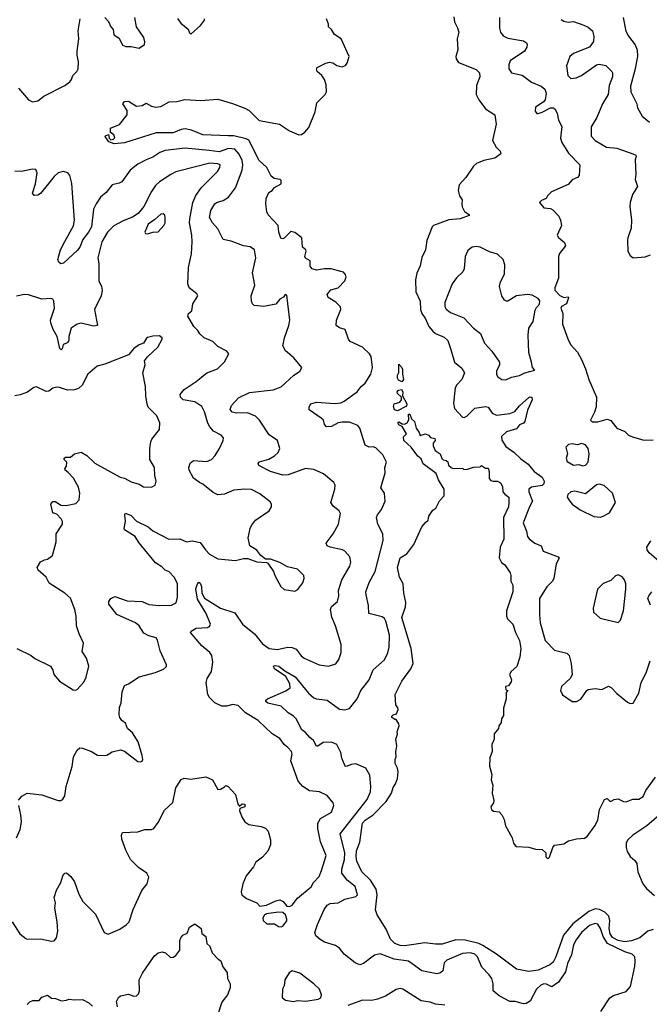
# Model space of a CAD drawing. Extents: x 2293878 to 2522763, y 823964 to 1006972.
# Tile 131 of 256: x 2344301 to 2348956, y 914834 to 922118. Entities that reach past the tile are written whole.
import ezdxf

# ---------------------------------------------------------------- set-up
doc = ezdxf.new("R2010")
doc.units = 0

msp = doc.modelspace()

# ---------------------------------------------------------------- linework, layer by layer
at = {"layer": '0CON20XD'}
for points in [[(2344725.6, 921885), (2344737.5, 921975), (2344732, 922035), (2344747.1, 922125)], [(2344930, 922135), (2344956.2, 922105), (2344974.2, 922064.2), (2344992.5, 922045), (2344997.5, 922005), (2345035, 921980), (2345059.5, 921929.5), (2345085, 921918.8), (2345125, 921920), (2345185, 921906.7), (2345223.3, 921935), (2345226, 921955), (2345217.5, 921985), (2345164, 922065), (2345151.2, 922135)], [(2348598.2, 914781.8), (2348665, 914881.9), (2348690.6, 914899.4), (2348785, 914930), (2348816, 914965), (2348848.8, 915115), (2348852, 915155), (2348848, 915185), (2348828.8, 915205), (2348775, 915222), (2348648, 915285), (2348614.8, 915335), (2348595, 915395.6), (2348575, 915426.5), (2348555, 915430.9), (2348515, 915416.2), (2348455, 915366.1), (2348415, 915311.8), (2348395.3, 915275), (2348379.6, 915200.4), (2348351.6, 915135), (2348336, 915075), (2348285, 914997.8), (2348235, 914964.3), (2348195, 914983.3), (2348175, 914985.5), (2348154.2, 914975), (2348120.8, 914945), (2348075, 914856.2), (2348045, 914841.1), (2348025, 914838.9), (2347965, 914855.7), (2347925, 914854), (2347845, 914896.4), (2347801.1, 914935), (2347801.6, 914985), (2347790.9, 915025), (2347772.9, 915052.9), (2347717.8, 915107.8), (2347686.5, 915185), (2347665.5, 915205), (2347635, 915214.2), (2347575, 915210.7), (2347458.5, 915161.5), (2347440.2, 915139.8), (2347428.9, 915081.1), (2347413.1, 915066.9), (2347385, 915060.5), (2347275, 915082.3), (2347175, 915153.8), (2347068.6, 915168.6), (2346965, 915207.1), (2346925, 915198), (2346842.5, 915135), (2346815, 915126.2), (2346781.7, 915141.7), (2346700, 915205), (2346665, 915250), (2346635, 915268.8), (2346555, 915294), (2346522.7, 915312.7), (2346491.2, 915341.2), (2346484, 915365), (2346502.9, 915425), (2346551.5, 915535), (2346575, 915567.1), (2346595, 915579.4), (2346655.3, 915584.7), (2346705, 915612.5), (2346785, 915631.4), (2346797.1, 915645), (2346780.5, 915705), (2346722.1, 915752.1), (2346683.3, 915805), (2346682.4, 915835), (2346701, 915905), (2346704, 915955), (2346669.6, 916095), (2346869.9, 916350.1), (2346893.7, 916405), (2346897.3, 916445), (2346888.8, 916528.8), (2346860.3, 916580.3), (2346785, 916612), (2346755, 916608.9), (2346715, 916594.2), (2346707, 916597), (2346682.1, 916655), (2346676.1, 916696.1), (2346645, 916755.6), (2346605, 916772.2), (2346545, 916770.4), (2346505, 916744.3), (2346495, 916744.2), (2346473.1, 916785), (2346445, 916806.9), (2346415, 916844.3), (2346385.5, 916865.5), (2346345.7, 916945), (2346325.3, 916965.3), (2346285, 916990), (2346235, 917038.6), (2346135, 917062.5), (2346120, 917075), (2346121.2, 917085), (2346133.8, 917095), (2346268.1, 917151.9), (2346299.4, 917175), (2346297.8, 917205), (2346268.5, 917258.5), (2346184.2, 917315), (2346176.7, 917335), (2346190.3, 917339.7), (2346216.2, 917335), (2346260.9, 917300.9), (2346336.5, 917256.5), (2346435, 917135.6), (2346475, 917102.2), (2346495, 917093.6), (2346575, 917083.1), (2346665, 917018.5), (2346705, 917012.1), (2346738.5, 917021.5), (2346796.7, 917095), (2346823.2, 917155), (2346883.8, 917235), (2346915, 917308), (2346997.8, 917382.2), (2347023.5, 917435), (2347032.1, 917475), (2347036, 917565), (2347008.5, 917668.5), (2346997.1, 917687.1), (2346979.5, 917699.5), (2346883.3, 917725), (2346878.6, 917785), (2346862.5, 917862.5), (2346861.1, 917885), (2346883.8, 917955), (2346929.6, 918035), (2346988.5, 918265), (2346985.3, 918315), (2346947.8, 918385), (2346939.4, 918435), (2346946.7, 918455), (2346975, 918494), (2347001.9, 918555), (2346998.8, 918615), (2346971.2, 918655), (2347003.1, 918765), (2347001.4, 918805), (2347011.9, 918845), (2346985, 918899.2), (2346935, 918950.8), (2346915, 918958.6), (2346884.5, 918954.5), (2346855, 918970), (2346816.2, 919095), (2346801.4, 919115), (2346739.9, 919139.9), (2346685, 919141.2), (2346655, 919134.8), (2346605, 919107.3), (2346570, 919105), (2346555, 919122.5), (2346545.7, 919155), (2346530.5, 919170.5), (2346441.7, 919231.7), (2346440, 919255), (2346454.2, 919275), (2346495, 919289.2), (2346631.1, 919278.9), (2346675, 919284.6), (2346698.6, 919295), (2346795, 919364.3), (2346824.6, 919405.4), (2346855, 919430), (2346896.9, 919495), (2346909.4, 919545), (2346899.5, 919625), (2346886, 919646), (2346835, 919694.3), (2346745, 919738), (2346732.9, 919755), (2346706.2, 919825), (2346665, 919838), (2346641.2, 919855), (2346643.1, 919895), (2346674.4, 919975), (2346672.4, 919992.4), (2346637.6, 920027.6), (2346581.7, 920061.7), (2346574, 920085), (2346601.3, 920118.7), (2346655, 920134.3), (2346705, 920185.8), (2346714.4, 920214.4), (2346708.1, 920235), (2346695, 920249.2), (2346675, 920255.5), (2346604.6, 920274.6), (2346555.4, 920274.6), (2346495, 920264.6), (2346464.2, 920275), (2346448.6, 920295), (2346447.1, 920335), (2346414.6, 920354.6), (2346408.1, 920365), (2346419.2, 920405), (2346416.2, 920415), (2346390.4, 920435), (2346387.5, 920505), (2346335, 920543.1), (2346305, 920550.6), (2346255, 920501.9), (2346245, 920495.6), (2346232.2, 920502.2), (2346217.5, 920545), (2346210.8, 920595), (2346137.5, 920675), (2346127, 920697), (2346120, 920755), (2346123.3, 920795), (2346141.7, 920838.3), (2346167.5, 920855), (2346185, 920876.7), (2346235, 920902.5), (2346235, 920927.5), (2346226.3, 920936.3), (2346183.2, 920943.2), (2346160.4, 920960.4), (2346127.8, 921025), (2346072.2, 921075), (2345995, 921225.7), (2345975, 921237.3), (2345885, 921258.4), (2345841.7, 921258.3), (2345655.3, 921265.3), (2345571.7, 921301.7), (2345525, 921310), (2345495, 921305.4), (2345435, 921281.8), (2345309.3, 921280.7), (2345075, 921208), (2344998.3, 921198.3), (2344960, 921215), (2344933, 921253), (2344935, 921257.5), (2344957.5, 921267.5), (2344962.5, 921242.5), (2344975, 921230), (2344995, 921233.3), (2345003.3, 921245), (2344997.5, 921265), (2344972.5, 921282.5), (2344971.2, 921315), (2345037.9, 921342.1), (2345095.8, 921414.2), (2345094, 921445), (2345062.5, 921495), (2345075, 921513.3), (2345105, 921513.8), (2345165, 921477.5), (2345205, 921483.8), (2345235, 921501.2), (2345275, 921478.6), (2345305, 921470), (2345345, 921476), (2345405, 921510), (2345462.7, 921512.7), (2345522, 921528), (2345639.6, 921520.4), (2345765, 921528.6), (2345875, 921498.9), (2345965, 921463.8), (2345997.8, 921445), (2346072.1, 921372.1), (2346222.5, 921345), (2346294.7, 921294.7), (2346365, 921267.1), (2346385, 921268.6), (2346408.8, 921285), (2346439.3, 921320.7), (2346486.2, 921435), (2346498.3, 921501.7), (2346558.6, 921565), (2346569.4, 921585), (2346567.1, 921635), (2346554.4, 921675), (2346535, 921706), (2346499.2, 921735), (2346495.8, 921754.2), (2346500.8, 921765), (2346565, 921797.1), (2346592.3, 921802.3), (2346615, 921799.2), (2346645, 921779.2), (2346685, 921770), (2346710.5, 921779.5), (2346721.2, 921795), (2346735.7, 921845), (2346676.7, 921975), (2346628.3, 922008.3), (2346606.7, 922045), (2346583.3, 922065), (2346583.3, 922085), (2346570, 922125)], [(2345467.7, 922127.7), (2345491.7, 922091.7), (2345546.4, 922046.4), (2345555, 922020), (2345565, 922010), (2345636.4, 922073.6), (2345667, 922113), (2345666.7, 922125)], [(2347511.7, 922138.3), (2347515, 922101.2), (2347537.7, 922057.7), (2347546.7, 922025), (2347534.2, 921975.8), (2347540, 921895), (2347526.2, 921845), (2347527, 921827), (2347545, 921802.2), (2347675, 921748.6), (2347700, 921725), (2347703.3, 921695), (2347677.9, 921632.1), (2347675.7, 921565), (2347695.7, 921525), (2347745, 921458), (2347813, 921413), (2347824, 921345), (2347795.8, 921225), (2347822.5, 921175), (2347854, 921145), (2347858.8, 921125), (2347815, 921093.1), (2347733.1, 921076.9), (2347678, 921055), (2347655.8, 921035), (2347599.1, 920950.9), (2347550, 920895), (2347542.7, 920855), (2347553.5, 920815), (2347571.9, 920785), (2347568.6, 920755), (2347573.2, 920733.2), (2347589.5, 920699.5), (2347625, 920676.7), (2347625, 920670), (2347557.5, 920645), (2347473.1, 920636.9), (2347360, 920595), (2347350, 920585), (2347311.2, 920485), (2347301.5, 920415), (2347275, 920358.8), (2347262.4, 920297.6), (2347237.7, 920242.3), (2347226.4, 920193.6), (2347229.5, 920105), (2347262.7, 920035), (2347265.3, 919975), (2347274.7, 919945), (2347300, 919905), (2347325, 919847.1), (2347355, 919812.5), (2347375.8, 919795.8), (2347438.5, 919768.5), (2347466.9, 919745), (2347488, 919678), (2347516.5, 919585), (2347569.4, 919539.4), (2347588.6, 919505), (2347570, 919455), (2347533.4, 919416.6), (2347521.4, 919395), (2347508.7, 919281.3), (2347515, 919242.5), (2347575, 919177.5), (2347585.9, 919175.9), (2347607.1, 919185), (2347666.7, 919243.3), (2347745, 919256.1), (2347765, 919251.5), (2347795, 919206.2), (2347825, 919192.9), (2347925.7, 919204.3), (2347961.2, 919218.8), (2347995, 919260.5), (2348065, 919322.9), (2348075, 919328.1), (2348088, 919325), (2348090, 919305), (2348055, 919230), (2348035, 919144.2), (2348025, 919133.3), (2347995, 919121.2), (2347975, 919092.2), (2347900.8, 919069.2), (2347862.2, 919035), (2347865, 919006.2), (2347895, 918960), (2347955, 918918.2), (2348005, 918868.2), (2348059.6, 918829.6), (2348104.6, 918774.6), (2348163.1, 918733.1), (2348177.5, 918705), (2348175.6, 918685), (2348165, 918671.1), (2348085, 918659.7), (2348064.1, 918645.9), (2348064.8, 918625), (2348092.7, 918555), (2348070.8, 918515), (2348023.8, 918395), (2348048, 918335), (2348055.8, 918295), (2348066.8, 918276.8), (2348110, 918245), (2348156, 918226), (2348172, 918185), (2348283.3, 918145), (2348290, 918135), (2348266.4, 918093.6), (2348250.6, 917985), (2348237.7, 917962.3), (2348198.3, 917921.7), (2348145, 917836.7), (2348144.6, 917714.6), (2348148.5, 917655), (2348186.9, 917525), (2348255, 917454.4), (2348345, 917432.9), (2348364.4, 917415), (2348378.6, 917355), (2348386.7, 917275), (2348373.9, 917246.1), (2348306.2, 917185), (2348300, 917155), (2348315, 917122.5), (2348385, 917073.3), (2348417, 917073), (2348449.3, 917090.7), (2348493.6, 917156.4), (2348505, 917163.3), (2348555, 917170), (2348605, 917163.8), (2348655, 917186.7), (2348675, 917178.8), (2348715, 917133.8), (2348795, 917068.8), (2348815, 917060), (2348837.7, 917062.3), (2348877.5, 917135), (2348895.8, 917215), (2348933.8, 917285), (2348962, 917375)], [(2347848.8, 922135), (2347847.5, 922055), (2347855.8, 922025), (2347875, 921997.5), (2347910.9, 921980.9), (2348025, 921962.2), (2348047.6, 921947.6), (2348052.5, 921935), (2348050.8, 921915), (2348034.2, 921885), (2347927.4, 921812.6), (2347917.1, 921785), (2347918, 921755), (2347936.7, 921725), (2348015, 921707.5), (2348085, 921655.5), (2348156, 921625), (2348182.9, 921605), (2348193.2, 921573.2), (2348185.6, 921524.4), (2348172.3, 921507.7), (2348115, 921470), (2348111.2, 921441.2), (2348123.3, 921425), (2348135, 921424), (2348165, 921432.5), (2348225, 921466.2), (2348245, 921466.2), (2348257.7, 921457.7), (2348275.7, 921425.7), (2348284, 921375), (2348308.3, 921328.3), (2348300.3, 921240.3), (2348308.8, 921208.8), (2348359.3, 921129.3), (2348441.2, 921045), (2348436.7, 920965), (2348425, 920951.2), (2348385.9, 920934.1), (2348355, 920899.2), (2348233.3, 920845), (2348202.5, 920815), (2348192.5, 920795), (2348159.5, 920780.5), (2348143.3, 920765), (2348175, 920726.7), (2348225, 920722), (2348241.7, 920711.7), (2348286, 920665), (2348300, 920635), (2348306.7, 920595), (2348275.8, 920525), (2348285, 920506.2), (2348329.1, 920469.1), (2348336, 920445), (2348291.5, 920388.5), (2348284.5, 920365.5), (2348284, 920205), (2348256.7, 920135), (2348257, 920117), (2348295, 920077.5), (2348325, 920063.3), (2348355, 920066.7), (2348359.3, 920059.3), (2348343.3, 920015), (2348307.5, 919995), (2348302, 919985), (2348316.2, 919945), (2348314.4, 919864.4), (2348354.2, 919755.8), (2348374.4, 919715), (2348425, 919658.6), (2348455.6, 919605), (2348485, 919536.2), (2348509.2, 919455), (2348565.4, 919325), (2348564.2, 919255), (2348552, 919215), (2348520, 919155), (2348533, 919143), (2348575, 919143.8), (2348645, 919163.8), (2348671.7, 919151.7), (2348715.9, 919095.9), (2348775, 919072.5), (2348802.5, 919045), (2348832.7, 919032.7), (2348916.1, 919006.1), (2348985, 919010)], [(2348305, 922120), (2348325, 922106.2), (2348355, 922100.6), (2348395, 922103.5), (2348473, 922077), (2348505, 922063.1), (2348535.6, 922035), (2348546.5, 921995), (2348542.4, 921957.6), (2348514, 921915), (2348395, 921867.1), (2348368, 921845), (2348343, 921777), (2348354.4, 921705), (2348375, 921683.1), (2348415, 921686.9), (2348455.6, 921705), (2348565, 921784.4), (2348585, 921788.6), (2348635, 921778), (2348678.8, 921735), (2348684, 921724), (2348682.9, 921695), (2348659.4, 921630.6), (2348651.5, 921565), (2348608.9, 921495), (2348568.2, 921395), (2348525.8, 921325), (2348525.7, 921255), (2348555, 921224.3), (2348640, 921175), (2348715, 921167.8), (2348834.7, 921124.7), (2348856, 921115), (2348859.2, 921105), (2348851.3, 921081.3), (2348856.2, 920975), (2348850.6, 920935), (2348868.8, 920885), (2348832.5, 920825), (2348815.7, 920764.3), (2348812.5, 920735), (2348824.3, 920634.3), (2348822.5, 920575), (2348797.1, 920505), (2348795.7, 920485), (2348796.7, 920405), (2348813.6, 920373.6), (2348835.9, 920355.9), (2348925, 920363.3), (2348965, 920377.1)], [(2348763.3, 922135), (2348783.6, 922033.6), (2348802.5, 921995), (2348852.5, 921932.5), (2348866.9, 921895), (2348869.5, 921845), (2348849.6, 921745), (2348816.7, 921625), (2348819.2, 921585), (2348864, 921495), (2348869.2, 921465), (2348903.8, 921405), (2348958.7, 921358.7)], [(2344291.5, 921611.5), (2344365, 921525.8), (2344395, 921510.8), (2344435, 921518.6), (2344478.9, 921551.1), (2344635, 921632), (2344671.2, 921658.8), (2344684.2, 921675.8), (2344694.3, 921705.7), (2344724, 921735), (2344731.9, 921755), (2344736.5, 921805), (2344725.5, 921855), (2344725.6, 921885)], [(2344245.4, 915445.4), (2344302.2, 915355), (2344345, 915321.2), (2344355, 915316.7), (2344455, 915318), (2344535, 915301.2), (2344555, 915303.3), (2344573.3, 915325), (2344582, 915375), (2344578.6, 915445), (2344560, 915545), (2344564, 915585), (2344556, 915625), (2344572.3, 915677.7), (2344603.8, 915735), (2344620, 915785), (2344635, 915803.3), (2344646.4, 915806.4), (2344679.1, 915779.1), (2344705, 915740), (2344738.3, 915648.3), (2344768.5, 915595), (2344861.5, 915501.5), (2344925, 915366), (2344955, 915353.8), (2345039.8, 915390.2), (2345088.7, 915421.3), (2345109.5, 915445), (2345140, 915535), (2345204.5, 915675.5), (2345242.5, 915725), (2345256.2, 915775), (2345241.2, 915805), (2345178.8, 915845), (2345120.8, 915905), (2345086, 915975), (2345056, 916055), (2345053.3, 916085), (2345060, 916105), (2345175, 916110), (2345225, 916126.2), (2345275, 916126.7), (2345292.5, 916135), (2345325, 916180), (2345370.9, 916269.1), (2345433, 916327), (2345454.5, 916435.5), (2345495, 916498), (2345517, 916507), (2345565, 916500), (2345676.1, 916516.1), (2345725, 916494), (2345765, 916424.2), (2345785.5, 916424.5), (2345815.9, 916444.1), (2345825, 916452.5), (2345842.5, 916445), (2345897.3, 916387.3), (2345913.3, 916315), (2345925, 916300), (2345945, 916318), (2345965.7, 916315), (2345965.7, 916295), (2345928.3, 916281.7), (2345926.2, 916265), (2345946, 916215), (2345966, 916185), (2345995, 916164.3), (2346085, 916150), (2346117.3, 916137.3), (2346136.7, 916115), (2346155, 916050), (2346155.8, 916015), (2346135, 915966.7), (2346095, 915922), (2346046.7, 915885), (2346028.8, 915851.2), (2345976.2, 915785), (2345951.2, 915725), (2345938.8, 915665), (2345943.8, 915645), (2345955, 915633.3), (2345976.4, 915616.4), (2346053.6, 915583.6), (2346075, 915560), (2346125, 915566.7), (2346195, 915600), (2346225, 915606.7), (2346247.5, 915595), (2346275, 915560), (2346295, 915557.5), (2346315, 915567.5), (2346355, 915620), (2346455, 915703.3), (2346474, 915735), (2346515, 915780), (2346531.1, 915825), (2346565.6, 915935), (2346523.8, 916035), (2346505.3, 916135.3), (2346504, 916175), (2346525, 916208.5), (2346606, 916255), (2346624, 916305), (2346618.8, 916325), (2346575, 916378), (2346516.6, 916406.6), (2346442.8, 916412.8), (2346395, 916445.8), (2346359.2, 916485), (2346304.4, 916635), (2346314.4, 916685), (2346309.4, 916705), (2346284.2, 916735), (2346255, 916755.8), (2346225, 916800.5), (2346166.9, 916835), (2346065, 916933.8), (2345969.6, 916989.6), (2345915, 917044.5), (2345875, 917051.5), (2345830.9, 917039.1), (2345795, 917039.5), (2345744, 917065), (2345705, 917102.9), (2345692.5, 917125), (2345679.4, 917215), (2345685.7, 917245), (2345718.1, 917295), (2345728.2, 917365), (2345721.1, 917415), (2345707.6, 917437.6), (2345648, 917485), (2345563.8, 917585), (2345567.5, 917595), (2345605, 917615.7), (2345688.8, 917621.2), (2345705, 917630), (2345712, 917645), (2345679.2, 917725), (2345615, 917830), (2345601.7, 917908.3), (2345615, 917944), (2345625, 917956), (2345635, 917950), (2345644.5, 917924.5), (2345646.5, 917875), (2345667.7, 917837.7), (2345785.5, 917765.5), (2345890.9, 917730.9), (2345948.9, 917645), (2346037.1, 917575), (2346095, 917501.9), (2346146.2, 917465), (2346205, 917458.2), (2346283.1, 917476.9), (2346314.6, 917474.6), (2346345, 917460.6), (2346382.9, 917412.9), (2346405, 917394.4), (2346515, 917345.8), (2346585, 917334.3), (2346637.3, 917352.7), (2346661.2, 917385), (2346676.4, 917436.4), (2346678.6, 917495), (2346634.5, 917635), (2346607.4, 917697.4), (2346598.9, 917755), (2346605, 917776), (2346650.8, 917815), (2346660, 917855), (2346657.1, 917895), (2346682.2, 917975), (2346742, 918075), (2346748.6, 918105), (2346742.5, 918145), (2346705, 918185.7), (2346686.4, 918196.4), (2346595, 918215.6), (2346575, 918226), (2346565.8, 918245), (2346618.1, 918315), (2346656.9, 918385), (2346672, 918465), (2346662, 918485), (2346618.8, 918518.8), (2346601.2, 918545), (2346630.8, 918645), (2346632, 918675), (2346623.8, 918695), (2346547.3, 918757.3), (2346475, 918791.4), (2346415, 918797.3), (2346285, 918752.1), (2346245, 918749.5), (2346155, 918775.4), (2346069.7, 918819.7), (2346064.2, 918835), (2346073.6, 918846.4), (2346142, 918868), (2346185, 918891.9), (2346212.5, 918915), (2346224.2, 918945), (2346206.2, 919005), (2346145.9, 919045.9), (2346074.5, 919155), (2346044.7, 919184.7), (2345985, 919208.5), (2345905, 919206.2), (2345872, 919215), (2345855.8, 919235), (2345865.7, 919264.3), (2345919.3, 919320.7), (2345998.9, 919361.1), (2346175, 919380.5), (2346235, 919402.2), (2346325, 919486), (2346371.7, 919518.3), (2346386.7, 919545), (2346326.6, 919616.6), (2346265, 919668), (2346245.8, 919705), (2346258.5, 919765), (2346291.4, 919855), (2346299.2, 919895), (2346275, 920080), (2346262.5, 920085), (2346250, 920065), (2346225, 920050), (2346195.6, 920014.4), (2346105, 919995.8), (2346035, 920004), (2346021.2, 920015), (2346015.7, 920035.7), (2346011.9, 920075), (2346039.2, 920155), (2346021.3, 920245), (2346047.3, 920355), (2346036.2, 920415), (2346005, 920438.2), (2345955, 920445.6), (2345865, 920478.5), (2345805, 920490.8), (2345765, 920571.2), (2345725.7, 920615.7), (2345703.3, 920655), (2345715, 920706.7), (2345744.5, 920755.5), (2345756.7, 920765), (2345805, 920779.4), (2345845, 920805.6), (2345895, 920872.9), (2345945.5, 921005), (2345950, 921045), (2345945.4, 921075), (2345923.7, 921123.7), (2345891.1, 921161.1), (2345845, 921165.2), (2345775, 921140.7), (2345700.5, 921149.5), (2345525, 921167.9), (2345375, 921150.8), (2345337.1, 921135), (2345285, 921100), (2345235, 921081.5), (2345175, 921048.2), (2345116.5, 921005), (2345055, 920919.2), (2345035, 920908.6), (2344983.2, 920896.8), (2344939.4, 920840.6), (2344897.8, 920805), (2344864.7, 920755.3), (2344847.2, 920715), (2344830.3, 920585), (2344809.3, 920545), (2344767.8, 920492.2), (2344745, 920436), (2344728.3, 920411.7), (2344625, 920316.7), (2344605, 920311.2), (2344588.8, 920325), (2344582, 920345), (2344602.5, 920415), (2344633.3, 920476.7), (2344697.3, 920592.7), (2344705.4, 920635), (2344687.1, 920907.1), (2344671.2, 920965), (2344655.9, 920985.9), (2344625, 920994.5), (2344585, 920984.4), (2344555, 920956.9), (2344455, 920832.9), (2344435, 920819.2), (2344406.7, 920816.7), (2344396.2, 920835), (2344417.3, 920902.7), (2344430.8, 920985), (2344419.1, 921009.1), (2344395, 921012.2), (2344315, 920994.8), (2344265, 920996.3)], [(2344292.5, 916345), (2344317.5, 916375), (2344355, 916396.9), (2344465, 916384.4), (2344585, 916342.5), (2344605, 916341.2), (2344619.5, 916350.5), (2344634.1, 916375.9), (2344644.3, 916445), (2344687.9, 916592.1), (2344699.4, 916665), (2344724.2, 916715), (2344745, 916730.8), (2344765, 916729.2), (2344832.5, 916705), (2344875, 916677.5), (2344926.1, 916673.9), (2344945, 916676.2), (2344985, 916700.8), (2345045, 916716.2), (2345075, 916706), (2345175, 916630), (2345193, 916627), (2345205, 916632.5), (2345210, 916645), (2345206.7, 916675), (2345177.1, 916775), (2345135, 916842), (2345098.6, 916875), (2345083, 916913), (2345054.6, 916934.6), (2345041.4, 916955), (2345036.9, 916975), (2345039.5, 917030.5), (2345050.8, 917065), (2345058, 917145), (2345075, 917193.3), (2345105, 917203.8), (2345184.2, 917255.8), (2345305, 917288.8), (2345365, 917312.5), (2345386.2, 917333.8), (2345386.7, 917345), (2345338.9, 917448.9), (2345318.3, 917528.3), (2345308.8, 917545), (2345255, 917559.2), (2345219.3, 917579.3), (2345182.9, 917635), (2345156.4, 917656.4), (2345018.7, 917718.7), (2344960, 917795), (2344958.8, 917815), (2344975, 917836.2), (2345005, 917850), (2345095, 917819.5), (2345205, 917813.5), (2345255, 917791.8), (2345335, 917784.6), (2345422.1, 917787.9), (2345456.4, 917803.6), (2345466.8, 917846.8), (2345467.3, 917947.3), (2345441.9, 917995), (2345405, 918033.3), (2345376.7, 918046.7), (2345351.2, 918071.2), (2345305, 918098.9), (2345181.3, 918251.3), (2345154.3, 918295), (2345076, 918345), (2345072, 918355), (2345083.3, 918405), (2345078, 918455), (2345082.5, 918467.5), (2345125, 918449.4), (2345165, 918408.9), (2345250.8, 918365), (2345285.4, 918335.4), (2345403.3, 918275), (2345485, 918278.1), (2345535, 918256.2), (2345575, 918262.9), (2345635, 918250), (2345674, 918195), (2345704.6, 918164.6), (2345765, 918129.2), (2345895, 918116.2), (2345955, 918132.5), (2345987, 918133), (2346055, 918107.5), (2346125, 918102.5), (2346136.4, 918096.4), (2346177.5, 918035), (2346187.5, 918005), (2346231.2, 917925), (2346255, 917902), (2346335, 917890), (2346357.7, 917902.3), (2346395, 917952.5), (2346403.8, 917985), (2346401.2, 918005), (2346355, 918052), (2346279.5, 918069.5), (2346225, 918101.2), (2346155, 918126.7), (2346117.5, 918127.5), (2346083.6, 918153.6), (2346055, 918192.5), (2346003.3, 918225), (2345990, 918285), (2346004, 918355), (2346013.8, 918375), (2346045, 918416.2), (2346145.9, 918484.1), (2346163.3, 918515), (2346163.3, 918535), (2346151.7, 918551.7), (2346075, 918611.2), (2346015, 918642.5), (2345965, 918645.8), (2345885, 918637.1), (2345815, 918606.9), (2345765, 918603.1), (2345730.2, 918620.2), (2345655, 918682.9), (2345630, 918695), (2345585, 918727.1), (2345554.7, 918784.7), (2345551.1, 918805), (2345561.7, 918838.3), (2345585, 918857.8), (2345685, 918850.5), (2345718.8, 918865), (2345746.8, 918893.2), (2345778, 918945), (2345804.1, 919005.9), (2345806.7, 919025), (2345791.2, 919045), (2345733.7, 919073.7), (2345705.9, 919105.9), (2345692.6, 919132.6), (2345668.1, 919218.1), (2345646.4, 919256.4), (2345595, 919291.5), (2345510, 919305), (2345488.8, 919325), (2345486.2, 919345), (2345517, 919383), (2345605, 919440.5), (2345685, 919504.3), (2345762.5, 919535), (2345815, 919586.7), (2345847.5, 919645), (2345832.5, 919665), (2345765, 919700.8), (2345728, 919738), (2345665.3, 919765.3), (2345632.9, 919795), (2345618.3, 919818.3), (2345588.9, 919848.9), (2345544.2, 919925), (2345548.8, 919945), (2345572.5, 919965), (2345581.2, 920015), (2345618.8, 920075), (2345609.7, 920089.7), (2345554.3, 920135), (2345543.3, 920165), (2345549.6, 920285), (2345570.9, 920385), (2345575.5, 920475), (2345573.3, 920525), (2345555.9, 920615), (2345557.8, 920645), (2345579.7, 920765), (2345603.2, 920816.8), (2345644.8, 920875.2), (2345762.9, 920995), (2345780, 921025), (2345783.2, 921043.2), (2345765, 921052.1), (2345705.3, 921055.3), (2345485, 921000.4), (2345455, 920992.5), (2345417.4, 920972.6), (2345335, 920917.5), (2345305, 920890.6), (2345274.2, 920845.8), (2345218.5, 920735), (2345176.2, 920685), (2345135, 920656), (2345065, 920628.9), (2344996.9, 920593.1), (2344950.5, 920545), (2344906.9, 920475), (2344878.9, 920355), (2344885.8, 920315), (2344885.8, 920185), (2344905.7, 920145), (2344910, 920115), (2344902.5, 920075), (2344854.4, 919975), (2344876.7, 919855), (2344845, 919850), (2344755, 919872.5), (2344724.5, 919865.5), (2344682, 919835), (2344664.4, 919775), (2344664.3, 919745), (2344655, 919726.2), (2344622.5, 919715), (2344615, 919682.5), (2344607.5, 919675), (2344596.7, 919685), (2344577.1, 919775), (2344546.9, 919826.9), (2344530, 919875), (2344529.4, 919895), (2344556.9, 919985), (2344552, 920035), (2344545, 920050), (2344530, 920055), (2344465, 920050.5), (2344365, 920083.3), (2344335, 920084.4), (2344277.2, 920072.8)], [(2345245, 920533.8), (2345285, 920546.2), (2345325, 920547.5), (2345366.2, 920595), (2345376.7, 920615), (2345376.7, 920655), (2345372.5, 920672.5), (2345362.5, 920682.5), (2345345, 920680), (2345300.5, 920639.5), (2345249.2, 920605), (2345226.7, 920545), (2345230, 920535), (2345245, 920533.8)], [(2347895, 919453.8), (2347936.8, 919473.2), (2347995, 919485.7), (2348035, 919504.4), (2348110, 919525), (2348091.2, 919545), (2348085.6, 919585), (2348064.4, 919655), (2348059.5, 919785), (2348064.6, 919835.4), (2348098, 919885), (2348111.2, 919968.8), (2348121.2, 919988.8), (2348145, 920012.5), (2348147.7, 920037.7), (2348134.1, 920054.1), (2348089.5, 920079.5), (2348055, 920085.8), (2347975, 920075.7), (2347905, 920033.3), (2347885, 920042.5), (2347866.2, 920075), (2347847.5, 920145), (2347855, 920177.5), (2347885.7, 920235), (2347887.8, 920305), (2347876.4, 920345), (2347833, 920383), (2347775, 920401.1), (2347705, 920434.4), (2347675, 920440), (2347645, 920435.6), (2347615, 920411.2), (2347594.2, 920365), (2347586.2, 920275), (2347577.1, 920252.9), (2347531.2, 920208.8), (2347497.8, 920165), (2347444.5, 920025), (2347443.3, 919995), (2347455, 919975.8), (2347485, 919950.8), (2347583.4, 919913.4), (2347656, 919835), (2347707, 919797), (2347737.5, 919725), (2347790.8, 919665), (2347847.5, 919585), (2347847.3, 919562.7), (2347825, 919520), (2347825, 919492.5), (2347836.1, 919476.1), (2347865, 919456.7), (2347895, 919453.8)], [(2344713, 917157), (2344725, 917163.3), (2344775, 917217.5), (2344791.4, 917255), (2344810.8, 917335), (2344793.3, 917395), (2344762.5, 917445), (2344773.3, 917505), (2344740, 917575), (2344720, 917635), (2344719.2, 917705), (2344708.6, 917755), (2344675, 917838.8), (2344635, 917876.7), (2344519.1, 917949.1), (2344496.7, 917995), (2344436.7, 918045), (2344428.8, 918065), (2344455, 918106.7), (2344485, 918123.3), (2344505, 918126.7), (2344542.5, 918155), (2344570, 918255), (2344570, 918315), (2344616.7, 918385), (2344616.7, 918405), (2344605.9, 918425.9), (2344575, 918460), (2344545, 918470), (2344530, 918535), (2344545, 918552.5), (2344565, 918552.5), (2344605, 918527.5), (2344645, 918523.3), (2344715, 918538.8), (2344740, 918565), (2344745.8, 918614.2), (2344735, 918660), (2344699.2, 918725), (2344658, 918768), (2344636.7, 918785), (2344633.3, 918795), (2344646.7, 918815), (2344650, 918845), (2344630, 918865), (2344630, 918875), (2344638.3, 918881.7), (2344675, 918882.5), (2344705, 918906.7), (2344755, 918917.5), (2344796, 918895), (2344856.8, 918836.8), (2345044.5, 918734.5), (2345075.5, 918725.5), (2345125, 918699.2), (2345185, 918681.2), (2345215, 918662), (2345275, 918658.8), (2345303.3, 918675), (2345308.8, 918705), (2345299.2, 918745), (2345297.1, 918805), (2345263.8, 918865), (2345263.8, 918945), (2345269.2, 918995), (2345277.5, 919015), (2345334.2, 919085), (2345335.7, 919135), (2345315, 919186.2), (2345250.8, 919250.8), (2345242.6, 919272.6), (2345233.3, 919335), (2345231.5, 919405), (2345212.2, 919505), (2345229.2, 919565), (2345222.5, 919595), (2345245.5, 919624.5), (2345322.7, 919695), (2345353.8, 919755), (2345353.8, 919765), (2345335, 919780), (2345285, 919776.7), (2345245, 919766.7), (2345237, 919763), (2345216.7, 919725), (2345185, 919713.3), (2345145, 919686.2), (2345105, 919638), (2344930.9, 919569.1), (2344873.8, 919555), (2344803.1, 919495), (2344763.5, 919415), (2344735, 919389.5), (2344705, 919379.5), (2344655, 919377.1), (2344595, 919397.5), (2344575, 919398.5), (2344545, 919391.9), (2344515, 919370.8), (2344495, 919367.1), (2344425, 919401.2), (2344405, 919396.2), (2344358.2, 919361.8), (2344305, 919342.5), (2344265, 919335.6)], [(2347125, 919440), (2347101.2, 919451.2), (2347093, 919467), (2347093, 919487), (2347103, 919507), (2347105, 919570), (2347126.2, 919545), (2347130.7, 919530.7), (2347130, 919495), (2347138.8, 919455), (2347125, 919440)], [(2347095, 919223.3), (2347070.7, 919230.7), (2347063.3, 919256.7), (2347070, 919275), (2347110.7, 919289.3), (2347122.5, 919305), (2347122.5, 919325), (2347093.6, 919353.6), (2347092.5, 919365), (2347101.7, 919378.3), (2347123, 919383), (2347133.3, 919365), (2347130, 919335), (2347162.5, 919275), (2347161.7, 919258.3), (2347095, 919223.3)], [(2348985, 915387.6), (2348945, 915375.3), (2348885, 915326.5), (2348825, 915303.4), (2348775, 915295.6), (2348724.6, 915305), (2348685, 915327.6), (2348665.8, 915355), (2348659.4, 915395), (2348664.1, 915455), (2348656, 915486), (2348626.6, 915516.7), (2348588.1, 915535), (2348555, 915540), (2348509.9, 915520.1), (2348390.8, 915429.2), (2348321.1, 915345), (2348263.9, 915185), (2348245, 915147.1), (2348220, 915125), (2348134.2, 915085.8), (2348065, 915077.5), (2347975, 915094.4), (2347827.1, 915205), (2347725, 915269.2), (2347694.4, 915284.4), (2347595, 915309.5), (2347525, 915311.6), (2347425, 915279.3), (2347375, 915278.2), (2347295, 915290), (2347215, 915277.7), (2347145, 915266), (2347115, 915268), (2347075, 915284), (2347042.2, 915315), (2347010.8, 915390.8), (2346944, 915495), (2346932.1, 915532.1), (2346943.7, 915645), (2346936, 915685), (2346893.5, 915753.5), (2346830.5, 915815), (2346794.1, 915894.1), (2346787.9, 915927.9), (2346790.5, 915969.5), (2346816.6, 916033.4), (2346836, 916175), (2346855, 916196.9), (2346913.6, 916236.4), (2347009.2, 916335), (2347050, 916395), (2347062.3, 916437.7), (2347078.8, 916465), (2347093.3, 916505), (2347098.8, 916555), (2347095, 916580), (2347076.4, 916616.4), (2347076.2, 916645), (2347083.8, 916665), (2347080.7, 916700.7), (2347089.2, 916745), (2347081.2, 916795), (2347093, 916833), (2347090.7, 916849.3), (2347107.5, 916895), (2347105, 916910), (2347085, 916940), (2347075, 916940), (2347053, 916957), (2347052.5, 916965), (2347062.5, 916975), (2347086.4, 916983.6), (2347100, 917015), (2347097.7, 917027.7), (2347080.7, 917050.7), (2347077.5, 917125), (2347127.1, 917225), (2347192.9, 917315), (2347210.6, 917355), (2347195.8, 917465), (2347125.5, 917694.5), (2347153.1, 917775), (2347156.8, 917806.8), (2347140.8, 917875), (2347136, 917945), (2347108.6, 917995), (2347094.4, 918065), (2347115, 918137.5), (2347163, 918167), (2347213.8, 918235), (2347275, 918366.2), (2347302.2, 918397.8), (2347321.2, 918415), (2347326.7, 918445), (2347355, 918490), (2347376.4, 918503.6), (2347405, 918557.5), (2347440, 918595), (2347440, 918645), (2347396.2, 918715), (2347380.5, 918760.5), (2347285, 918832.5), (2347270, 918870), (2347245, 918888.8), (2347195.8, 918955.8), (2347140, 919005), (2347138.3, 919031.7), (2347160, 919055), (2347129.3, 919109.3), (2347105, 919120), (2347097.5, 919135), (2347105, 919142.5), (2347128.3, 919128.3), (2347145, 919126.7), (2347165, 919136.7), (2347177, 919157), (2347175, 919200), (2347185, 919200), (2347198, 919165), (2347220.8, 919145), (2347232, 919095), (2347253.3, 919065), (2347261.7, 919041.7), (2347300, 919055), (2347322.5, 919045), (2347337.5, 919027.5), (2347369.3, 919019.3), (2347372.5, 919005), (2347357.5, 918985), (2347357.5, 918965), (2347371.7, 918931.7), (2347410, 918905), (2347421.7, 918871.7), (2347432.5, 918862.5), (2347455, 918857.5), (2347466.4, 918846.4), (2347471.7, 918821.7), (2347490, 918805), (2347505, 918797.5), (2347575, 918800), (2347583, 918793), (2347605, 918790), (2347655, 918806.7), (2347705, 918810), (2347715, 918820), (2347745, 918800), (2347765, 918800), (2347772.5, 918775), (2347773, 918723), (2347785, 918710), (2347803, 918703), (2347833, 918703), (2347855, 918692.5), (2347870, 918665), (2347873.3, 918625), (2347888, 918608), (2347916.2, 918585), (2347918, 918545), (2347913.8, 918515), (2347878, 918435), (2347879.2, 918275), (2347853.8, 918215), (2347847, 918137), (2347863.6, 918103.6), (2347887.5, 918085), (2347926.7, 918025), (2347933.3, 918005), (2347933.3, 917965), (2347946.7, 917935), (2347945.7, 917885), (2347901.2, 917745), (2347900, 917705), (2347907.5, 917685), (2347946.2, 917645), (2347966, 917585), (2347997.1, 917525), (2348005.8, 917465), (2347998.3, 917401.7), (2347975.9, 917334.1), (2347933.8, 917295), (2347921.2, 917275), (2347936.7, 917235), (2347935, 917220), (2347915, 917190), (2347893.3, 917185), (2347895, 917160), (2347910, 917155), (2347898.3, 917141.7), (2347898.8, 917095), (2347877.5, 917025), (2347878.3, 916971.7), (2347863.8, 916945), (2347861.7, 916918.3), (2347842.5, 916895), (2347840, 916875), (2347810, 916835), (2347810, 916795), (2347791.2, 916755), (2347793.8, 916705), (2347777.5, 916657.5), (2347773.6, 916596.4), (2347791.2, 916535), (2347786.2, 916495), (2347798, 916455), (2347793.8, 916395), (2347807.3, 916342.7), (2347804, 916325), (2347784.3, 916295), (2347788.6, 916275), (2347805, 916262.2), (2347847, 916257), (2347865.8, 916235.8), (2347882.3, 916202.3), (2347893.3, 916155), (2347941.2, 916065), (2347952.5, 916025), (2347965, 916008.8), (2347975, 916002.5), (2348065.9, 915995.9), (2348115, 915981.2), (2348165, 915980), (2348190, 915955), (2348190, 915925), (2348205, 915910), (2348217, 915923), (2348242.5, 915995), (2348255, 916012.5), (2348325, 916022), (2348357.7, 916042.3), (2348417.3, 916057.3), (2348476.8, 916063.2), (2348496.2, 916075), (2348553.8, 916155), (2348575, 916197.5), (2348588, 916275), (2348625, 916350), (2348645, 916356.2), (2348665, 916336.7), (2348675, 916336.7), (2348695, 916350), (2348725, 916354), (2348765, 916334), (2348785, 916331.2), (2348835, 916351.2), (2348879.5, 916350.5), (2348909.5, 916370.5), (2348930.8, 916415), (2349000.8, 916515)], [(2348465, 918818), (2348485, 918822), (2348504, 918845), (2348510.8, 918905), (2348503.3, 918945), (2348485, 918972.5), (2348455, 918983.3), (2348425, 918973.8), (2348385, 918981.2), (2348357.5, 918975), (2348340, 918955), (2348351.2, 918905), (2348342.2, 918875), (2348349.7, 918849.7), (2348395, 918822.9), (2348435, 918827.5), (2348465, 918818)], [(2348595, 918438), (2348615, 918444), (2348660.9, 918469.1), (2348706.7, 918545), (2348683.3, 918615), (2348621.2, 918671.2), (2348585, 918681.2), (2348565, 918676.7), (2348485, 918611.2), (2348405, 918630), (2348375, 918625.6), (2348352.9, 918605), (2348347.5, 918585), (2348368, 918555), (2348386.2, 918535), (2348445, 918492.9), (2348545, 918442), (2348595, 918438)], [(2349081.4, 918065), (2348955.7, 918175), (2348941.4, 918195), (2348937.5, 918215), (2348967, 918263)], [(2348725, 917658.8), (2348744.2, 917675.8), (2348764.3, 917745), (2348783.1, 917905), (2348782, 917945), (2348772, 917975), (2348755.6, 917995.6), (2348725, 918010), (2348705, 918003.8), (2348671.2, 917968.8), (2348615, 917946.7), (2348574.2, 917905.8), (2348541.2, 917765), (2348544.2, 917734.2), (2348591.7, 917691.7), (2348725, 917658.8)], [(2348965, 917786.7), (2348946, 917835), (2348952, 917855), (2348974, 917886)], [(2344280, 917465), (2344385.6, 917415.6), (2344413.2, 917393.2), (2344527.5, 917335), (2344546.7, 917305), (2344553.9, 917273.9), (2344595, 917223.8), (2344695, 917160), (2344713, 917157)], [(2344277.8, 916065), (2344303.4, 916126.6), (2344313.5, 916185), (2344309.4, 916235), (2344293.8, 916305)], [(2349025, 916227.5), (2348936.7, 916153.3), (2348835, 916085.5), (2348795, 916047.5), (2348784.2, 916025), (2348784.8, 915995), (2348793.5, 915965), (2348815, 915926.9), (2348848.6, 915898.6), (2348862.7, 915875), (2348872, 915815), (2348907.1, 915725), (2348935, 915690.8), (2348995, 915638.8)], [(2346235, 915407.5), (2346245, 915412.5), (2346275, 915452.5), (2346276.7, 915465), (2346267, 915497), (2346245, 915512.5), (2346213.3, 915516.7), (2346125, 915502.5), (2346110, 915495), (2346097.5, 915475), (2346100, 915455), (2346128.3, 915428.3), (2346185, 915430), (2346215, 915410), (2346235, 915407.5)], [(2345023.8, 914815), (2345016.7, 914855), (2345030, 914885), (2345045, 914896.7), (2345105, 914910), (2345145, 914893.3), (2345165, 914896.7), (2345177.9, 914912.1), (2345185.7, 914935), (2345184.4, 915015), (2345208.6, 915065), (2345295, 915189.2), (2345325, 915214), (2345355, 915223.3), (2345377.5, 915215), (2345415, 915181.2), (2345435, 915182), (2345455.6, 915194.4), (2345485.8, 915235), (2345483.8, 915305), (2345491.2, 915325), (2345507.5, 915345), (2345539.3, 915360.7), (2345556.7, 915405), (2345595, 915430), (2345642.5, 915395), (2345648.3, 915358.3), (2345676.1, 915336.1), (2345683.3, 915285), (2345707.5, 915265), (2345723.3, 915215), (2345767, 915167), (2345787.5, 915155), (2345801.7, 915111.7), (2345835, 915070), (2345836.7, 915025), (2345855.8, 914985), (2345856, 914955), (2345837.5, 914905), (2345795, 914850.8), (2345728.9, 914645)], [(2346325, 914854.2), (2346355, 914862.9), (2346417, 914857), (2346508.3, 914871.7), (2346528.3, 914881.7), (2346532.5, 914905), (2346518, 914945), (2346475, 914986), (2346372.5, 915065), (2346315, 915082.5), (2346293.9, 915066.1), (2346261.2, 915015), (2346255, 914970), (2346243.9, 914946.1), (2346241.2, 914885), (2346265, 914863.8), (2346325, 914854.2)], [(2344355, 914833.3), (2344375, 914852.5), (2344397, 914863), (2344445, 914862.5), (2344463.9, 914886.1), (2344505, 914902.5), (2344535, 914880), (2344566.4, 914876.4), (2344609.3, 914860.7), (2344646.1, 914863.9), (2344665, 914873.3), (2344705, 914866.7), (2344765, 914870), (2344812.5, 914845), (2344839.3, 914819.3)], [(2347445, 914828), (2347375, 914835.6), (2347335, 914849.4), (2347269.8, 914859.8), (2347133.3, 914945), (2347115, 914950), (2347085, 914942.5), (2347005.5, 914894.5), (2346945, 914871.1), (2346905, 914863.1), (2346835, 914864), (2346727.5, 914825)]]:
    msp.add_lwpolyline(points, dxfattribs=at)

doc.saveas('drawing.dxf')
